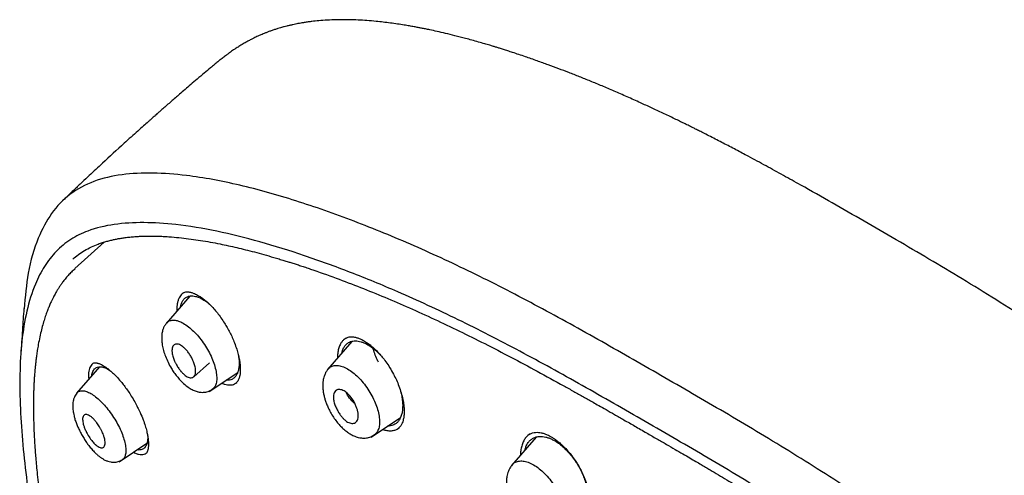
# Model space of a CAD drawing. Header units: millimetres. Extents: x 8 to 1937, y 12 to 2736.
# Tile 30 of 136: x 1398 to 1446, y 736 to 758. Entities that reach past the tile are written whole.
import ezdxf

# ---------------------------------------------------------------- set-up
doc = ezdxf.new("R2010")
doc.units = ezdxf.units.MM

msp = doc.modelspace()

# ---------------------------------------------------------------- linework, layer by layer
at = {"color": 7, "linetype": 'Continuous', "lineweight": 30}
for p, q in [((1402.455, 747.23), (1401.027, 745.939)), ((1401.005, 745.912), (1400.985, 745.893)), ((1400.987, 745.893), (1401.035, 745.93)), ((1406.618, 744.599), (1405.471, 743.268)), ((1414.514, 742.396), (1413.332, 741.025)), ((1402.223, 741.157), (1401.112, 739.868)), ((1406.816, 740.669), (1407.586, 741.352)), ((1407.563, 739.946), (1408.954, 740.88)), ((1408.882, 740.369), (1408.888, 740.375)), ((1415.448, 737.729), (1416.883, 738.693)), ((1416.809, 738.184), (1416.817, 738.192)), ((1403.187, 736.528), (1404.535, 737.433)), ((1423.478, 737.735), (1422.278, 736.343))]:
    msp.add_line(p, q, dxfattribs=at)
for points, knots in [([(1471.828, 722.385), (1471.587, 722.682), (1471.115, 723.262), (1470.402, 724.1), (1469.711, 724.888), (1469.042, 725.629), (1468.399, 726.321), (1467.785, 726.967), (1467.199, 727.569), (1466.64, 728.132), (1466.06, 728.707), (1465.467, 729.285), (1464.866, 729.859), (1464.313, 730.378), (1463.81, 730.844), (1463.356, 731.259), (1462.952, 731.624), (1462.609, 731.931), (1462.324, 732.184), (1462.093, 732.387), (1461.901, 732.556), (1461.748, 732.69), (1461.633, 732.79), (1461.557, 732.857), (1461.505, 732.901), (1461.459, 732.941), (1461.398, 732.994), (1461.267, 733.107), (1461.054, 733.291), (1460.761, 733.541), (1460.428, 733.825), (1460.058, 734.137), (1459.641, 734.485), (1459.174, 734.871), (1458.656, 735.295), (1458.086, 735.756), (1457.47, 736.248), (1456.825, 736.756), (1456.17, 737.266), (1455.521, 737.764), (1454.653, 738.421), (1453.577, 739.22), (1452.301, 740.143), (1451.06, 741.016), (1449.856, 741.842), (1448.689, 742.622), (1447.364, 743.486), (1445.879, 744.427), (1444.233, 745.437), (1442.616, 746.403), (1441.026, 747.335), (1439.459, 748.241), (1437.908, 749.133), (1436.598, 749.876), (1435.525, 750.474), (1434.673, 750.941), (1434.002, 751.303), (1433.512, 751.564), (1433.21, 751.724), (1432.905, 751.884), (1432.597, 752.045), (1432.286, 752.206), (1431.979, 752.363), (1431.696, 752.507), (1431.453, 752.629), (1431.261, 752.725), (1431.117, 752.796), (1431.015, 752.847), (1430.922, 752.893), (1430.81, 752.948), (1430.654, 753.025), (1430.454, 753.123), (1430.21, 753.241), (1429.937, 753.372), (1429.654, 753.506), (1429.374, 753.638), (1429.101, 753.765), (1428.834, 753.888), (1428.437, 754.07), (1427.92, 754.301), (1427.294, 754.574), (1426.701, 754.826), (1426.136, 755.06), (1425.594, 755.278), (1425.079, 755.48), (1424.573, 755.673), (1424.063, 755.863), (1423.522, 756.058), (1422.942, 756.26), (1422.464, 756.42), (1422.11, 756.535), (1421.901, 756.602), (1421.716, 756.66), (1421.553, 756.711), (1421.393, 756.76), (1421.203, 756.817), (1420.963, 756.888), (1420.671, 756.973), (1420.36, 757.06), (1419.977, 757.164), (1419.549, 757.275), (1419.089, 757.387), (1418.68, 757.481), (1418.354, 757.552), (1418.103, 757.604), (1417.914, 757.642), (1417.731, 757.677), (1417.534, 757.713), (1417.309, 757.753), (1417.04, 757.798), (1416.729, 757.846), (1416.386, 757.894), (1416.04, 757.937), (1415.658, 757.978), (1415.253, 758.013), (1414.817, 758.039), (1414.385, 758.055), (1413.958, 758.057), (1413.525, 758.047), (1413.12, 758.024), (1412.798, 757.996), (1412.56, 757.969), (1412.381, 757.945), (1412.201, 757.919), (1412.035, 757.891), (1411.894, 757.866), (1411.764, 757.84), (1411.634, 757.813), (1411.491, 757.781), (1411.353, 757.747), (1411.234, 757.716), (1411.133, 757.689), (1411.028, 757.659), (1410.898, 757.62), (1410.748, 757.572), (1410.591, 757.519), (1410.444, 757.465), (1410.311, 757.414), (1410.194, 757.366), (1410.09, 757.322), (1410.004, 757.284), (1409.923, 757.247), (1409.836, 757.207), (1409.727, 757.154), (1409.595, 757.087), (1409.441, 757.005), (1409.332, 756.943), (1409.274, 756.91)], [0, 0, 0, 0, 0.0126178, 0.0246903, 0.0361619, 0.0470919, 0.0575061, 0.0672458, 0.0765008, 0.0852742, 0.0935702, 0.1036359, 0.1129075, 0.1213935, 0.1291001, 0.1360317, 0.1421912, 0.147581, 0.1516671, 0.1551664, 0.1580797, 0.1604078, 0.1621387, 0.1632955, 0.1638862, 0.1644704, 0.1653927, 0.1666516, 0.1704051, 0.1750368, 0.1799134, 0.1854879, 0.1917592, 0.198727, 0.2065538, 0.2151032, 0.2243744, 0.2342512, 0.2440999, 0.253827, 0.2634353, 0.2830765, 0.3022143, 0.3208518, 0.3389802, 0.3565926, 0.3736834, 0.3991431, 0.4242705, 0.4490596, 0.4735152, 0.4976356, 0.521506, 0.5451857, 0.5581745, 0.5712299, 0.5847084, 0.5893478, 0.5940385, 0.5987806, 0.6035739, 0.6084184, 0.6133139, 0.6179245, 0.6216853, 0.6246907, 0.6269399, 0.628432, 0.6295217, 0.6312801, 0.6337152, 0.6368277, 0.6407025, 0.6451865, 0.6496828, 0.6540898, 0.6584072, 0.6626348, 0.6667724, 0.6773061, 0.6872504, 0.6967626, 0.7058525, 0.7145761, 0.7230397, 0.7309719, 0.7393159, 0.7481288, 0.7576835, 0.7680393, 0.7719282, 0.7754182, 0.7785086, 0.7811991, 0.7836335, 0.786554, 0.7907563, 0.7957828, 0.8012885, 0.8065545, 0.8153052, 0.8232152, 0.8302806, 0.8364875, 0.8401457, 0.8434196, 0.8463834, 0.8497629, 0.8537417, 0.8582054, 0.8639441, 0.8701955, 0.876467, 0.8824306, 0.8906766, 0.8983197, 0.9061069, 0.9142377, 0.921709, 0.9299091, 0.9366796, 0.9396192, 0.9430925, 0.9466169, 0.9496842, 0.9524064, 0.9544834, 0.9569021, 0.9596616, 0.9624983, 0.9647308, 0.9663314, 0.9681738, 0.9705415, 0.9734328, 0.9764433, 0.9791608, 0.9815869, 0.9837267, 0.9856026, 0.9872425, 0.9883417, 0.9898525, 0.9917743, 0.9941064, 0.9968483, 1, 1, 1, 1]), ([(1409.274, 756.91), (1409.202, 756.868), (1409.072, 756.791), (1408.9, 756.681), (1408.769, 756.594), (1408.659, 756.518), (1408.555, 756.445), (1408.427, 756.352), (1408.279, 756.24), (1408.121, 756.117), (1407.968, 755.994), (1407.809, 755.863), (1407.693, 755.766), (1407.63, 755.713)], [0, 0, 0, 0, 0.142822, 0.256448, 0.340964, 0.403034, 0.466944, 0.535103, 0.638749, 0.735149, 0.806005, 0.89401, 1, 1, 1, 1]), ([(1407.632, 755.715), (1407.529, 755.628), (1407.311, 755.444), (1406.989, 755.171), (1406.678, 754.905), (1406.392, 754.66), (1406.143, 754.445), (1405.917, 754.249), (1405.712, 754.071), (1405.508, 753.893), (1405.319, 753.727), (1405.157, 753.585), (1405.036, 753.478), (1404.948, 753.4), (1404.874, 753.335), (1404.796, 753.266), (1404.702, 753.183), (1404.557, 753.054), (1404.35, 752.869), (1404.07, 752.619), (1403.757, 752.337), (1403.182, 751.817), (1402.611, 751.293), (1402.044, 750.767), (1401.716, 750.46), (1401.369, 750.134), (1400.993, 749.778), (1400.678, 749.479), (1400.489, 749.298), (1400.436, 749.247)], [0, 0, 0, 0, 0.041888, 0.089192, 0.131662, 0.16952, 0.206487, 0.234376, 0.262511, 0.290893, 0.318435, 0.340871, 0.357765, 0.368617, 0.377337, 0.388152, 0.401107, 0.416203, 0.448404, 0.487402, 0.532535, 0.579001, 0.727494, 0.772411, 0.817717, 0.866208, 0.919444, 0.97743, 1, 1, 1, 1]), ([(1483.031, 647.847), (1483.135, 648.534), (1483.342, 649.9), (1483.351, 652.18), (1483.21, 654.554), (1482.931, 657.013), (1482.512, 659.791), (1481.927, 662.903), (1481.168, 666.348), (1480.226, 670.256), (1479.104, 674.621), (1477.883, 679.421), (1476.596, 684.273), (1475.157, 689.238), (1473.763, 693.496), (1472.484, 696.998), (1471.409, 699.695), (1470.184, 702.468), (1468.769, 705.326), (1467.214, 708.098), (1465.528, 710.75), (1463.747, 713.24), (1461.784, 715.663), (1459.709, 717.97), (1457.579, 720.154), (1455.066, 722.56), (1452.168, 725.139), (1448.896, 727.837), (1445.633, 730.361), (1442.387, 732.727), (1439.168, 734.925), (1435.986, 736.955), (1432.851, 738.834), (1429.753, 740.623), (1426.666, 742.4), (1423.588, 744.105), (1420.536, 745.681), (1417.534, 747.078), (1414.606, 748.276), (1411.764, 749.276), (1409.024, 750.044), (1406.71, 750.476), (1404.81, 750.619), (1403.288, 750.545), (1401.914, 750.227), (1400.752, 749.609), (1399.853, 748.665), (1399.171, 747.379), (1398.72, 745.821), (1398.605, 744.568), (1398.55, 743.972)], [0, 0, 0, 0, 0.019898, 0.0396, 0.059164, 0.078621, 0.098012, 0.12334, 0.14858, 0.173729, 0.207869, 0.241962, 0.27621, 0.310623, 0.345208, 0.362607, 0.380133, 0.397809, 0.41567, 0.433753, 0.448994, 0.464409, 0.479834, 0.495068, 0.510119, 0.525027, 0.547187, 0.569186, 0.591085, 0.612946, 0.634793, 0.656563, 0.678191, 0.699624, 0.721056, 0.742684, 0.764455, 0.786298, 0.808164, 0.830061, 0.852059, 0.874219, 0.889128, 0.904179, 0.91941, 0.93484, 0.950247, 0.965498, 0.983576, 1, 1, 1, 1]), ([(1480.822, 647.808), (1480.907, 648.357), (1481.077, 649.453), (1481.126, 651.26), (1481.064, 653.148), (1480.896, 655.111), (1480.646, 657.13), (1480.266, 659.588), (1479.714, 662.512), (1478.962, 665.914), (1478.085, 669.526), (1477.101, 673.335), (1476.067, 677.314), (1475.005, 681.314), (1473.864, 685.367), (1472.598, 689.496), (1471.401, 693.015), (1470.335, 695.886), (1469.465, 698.073), (1468.507, 700.298), (1467.445, 702.562), (1466.258, 704.864), (1465.038, 707.002), (1463.81, 708.955), (1462.612, 710.71), (1461.316, 712.444), (1459.78, 714.327), (1457.994, 716.325), (1455.974, 718.411), (1453.773, 720.537), (1451.4, 722.685), (1448.865, 724.841), (1446.321, 726.887), (1443.777, 728.832), (1441.028, 730.835), (1438.085, 732.855), (1434.96, 734.857), (1431.864, 736.72), (1428.791, 738.497), (1425.727, 740.258), (1422.685, 741.937), (1419.683, 743.478), (1416.935, 744.746), (1414.444, 745.769), (1412.2, 746.587), (1410.022, 747.266), (1407.922, 747.784), (1406.033, 748.098), (1404.365, 748.207), (1402.918, 748.122), (1401.732, 747.838), (1400.801, 747.381), (1400.097, 746.799), (1399.527, 746.066), (1399.035, 745.105), (1398.658, 743.89), (1398.421, 742.41), (1398.33, 740.811), (1398.357, 739.123), (1398.482, 737.367), (1398.749, 734.957), (1399.233, 731.849), (1399.997, 728.009), (1400.894, 724.098), (1401.874, 720.145), (1402.887, 716.178), (1403.865, 712.418), (1404.853, 708.832), (1405.865, 705.414), (1406.986, 701.937), (1408.083, 698.831), (1409.12, 696.12), (1410.057, 693.822), (1411.081, 691.487), (1412.194, 689.115), (1413.038, 687.502), (1413.46, 686.695)], [0, 0, 0, 0, 0.011709, 0.0234, 0.035079, 0.046745, 0.058401, 0.070053, 0.08835, 0.106637, 0.124908, 0.145647, 0.166375, 0.187119, 0.207887, 0.228673, 0.249479, 0.259892, 0.270315, 0.28075, 0.291198, 0.301658, 0.31213, 0.319994, 0.327864, 0.335737, 0.343609, 0.354092, 0.364563, 0.37502, 0.38755, 0.400066, 0.41258, 0.425091, 0.437599, 0.45323, 0.468841, 0.484431, 0.499999, 0.515569, 0.531166, 0.546782, 0.562408, 0.574915, 0.587424, 0.599934, 0.612454, 0.624987, 0.635443, 0.645912, 0.656393, 0.664263, 0.672136, 0.680006, 0.687871, 0.698343, 0.708803, 0.71925, 0.729685, 0.740108, 0.750521, 0.771326, 0.792113, 0.81288, 0.833624, 0.854353, 0.875091, 0.892532, 0.909986, 0.927451, 0.944927, 0.955919, 0.966921, 0.977933, 0.988958, 1, 1, 1, 1]), ([(1400.932, 746.405), (1401.017, 746.477), (1401.186, 746.619), (1401.489, 746.82), (1401.82, 746.994), (1402.116, 747.118), (1402.37, 747.206), (1402.574, 747.267), (1402.769, 747.318), (1402.957, 747.36), (1403.139, 747.396), (1403.329, 747.427), (1403.535, 747.456), (1403.764, 747.481), (1403.999, 747.5), (1404.221, 747.512), (1404.414, 747.519), (1404.589, 747.522), (1404.764, 747.522), (1404.965, 747.519), (1405.199, 747.512), (1405.459, 747.499), (1405.799, 747.475), (1406.205, 747.437), (1406.676, 747.38), (1407.144, 747.311), (1407.616, 747.231), (1408.069, 747.144), (1408.5, 747.053), (1408.91, 746.961), (1409.331, 746.859), (1409.77, 746.746), (1410.232, 746.621), (1410.635, 746.506), (1410.961, 746.409), (1411.193, 746.339), (1411.4, 746.275), (1411.598, 746.212), (1411.802, 746.147), (1412.021, 746.076), (1412.257, 745.998), (1412.829, 745.805), (1413.719, 745.49), (1414.925, 745.029), (1416.115, 744.545), (1417.312, 744.031), (1418.522, 743.483), (1419.744, 742.902), (1420.988, 742.285), (1422.254, 741.631), (1423.539, 740.943), (1424.481, 740.424), (1425.074, 740.094), (1425.313, 739.96), (1425.551, 739.827), (1425.786, 739.695), (1426.021, 739.562), (1426.269, 739.422), (1426.558, 739.258), (1426.905, 739.061), (1427.315, 738.827), (1427.78, 738.56), (1428.301, 738.261), (1428.667, 738.05), (1428.859, 737.939)], [0, 0, 0, 0, 0.0200595, 0.0400099, 0.0595128, 0.0781149, 0.0893262, 0.0999531, 0.1098059, 0.1188885, 0.1277375, 0.1363503, 0.1460052, 0.1567029, 0.1679016, 0.1777994, 0.186253, 0.1932616, 0.200372, 0.2087884, 0.2185559, 0.2295873, 0.2406923, 0.2597701, 0.2778945, 0.2956697, 0.3134553, 0.331246, 0.3460783, 0.3609126, 0.3758322, 0.3914188, 0.4077706, 0.4246564, 0.4336915, 0.4417013, 0.4486893, 0.4551299, 0.4620715, 0.4695518, 0.4775598, 0.4860892, 0.5277001, 0.5669714, 0.6054454, 0.643921, 0.682398, 0.7208776, 0.7593597, 0.7988715, 0.8383893, 0.8778931, 0.8852631, 0.8925623, 0.8997904, 0.9069473, 0.914033, 0.9212105, 0.9295593, 0.9403252, 0.9527506, 0.9668373, 0.9825869, 1, 1, 1, 1]), ([(1400.985, 745.893), (1400.928, 745.84), (1400.813, 745.732), (1400.657, 745.562), (1400.519, 745.396), (1400.404, 745.242), (1400.308, 745.105), (1400.226, 744.979), (1400.159, 744.87), (1400.104, 744.776), (1400.056, 744.69), (1400.005, 744.596), (1399.946, 744.481), (1399.88, 744.345), (1399.807, 744.184), (1399.729, 743.997), (1399.647, 743.782), (1399.563, 743.538), (1399.478, 743.262), (1399.395, 742.953), (1399.314, 742.609), (1399.268, 742.364), (1399.244, 742.236)], [0, 0, 0, 0, 0.061113, 0.12285, 0.178151, 0.227041, 0.269577, 0.305792, 0.34039, 0.366262, 0.387671, 0.415661, 0.447311, 0.48487, 0.52834, 0.577733, 0.633063, 0.694355, 0.761644, 0.834975, 0.914404, 1, 1, 1, 1]), ([(1406.337, 744.765), (1406.308, 744.747), (1406.245, 744.709), (1406.167, 744.622), (1406.098, 744.512), (1406.045, 744.381), (1406.008, 744.232), (1405.989, 744.064), (1405.984, 743.942), (1405.99, 743.873), (1405.99, 743.87)], [0, 0, 0, 0, 0.1240819, 0.2687304, 0.4133898, 0.5580848, 0.7028417, 0.847733, 0.9925811, 1, 1, 1, 1]), ([(1406.173, 744.082), (1406.181, 744.124), (1406.202, 744.227), (1406.263, 744.358), (1406.349, 744.474), (1406.45, 744.548), (1406.555, 744.591), (1406.66, 744.61), (1406.775, 744.609), (1406.912, 744.585), (1407.072, 744.533), (1407.255, 744.441), (1407.428, 744.329), (1407.539, 744.235), (1407.587, 744.195)], [0, 0, 0, 0, 0.068855, 0.165701, 0.260566, 0.355103, 0.42651, 0.49759, 0.569045, 0.641582, 0.737375, 0.832206, 0.927947, 1, 1, 1, 1]), ([(1406.335, 744.766), (1406.363, 744.779), (1406.415, 744.802), (1406.498, 744.809), (1406.573, 744.803), (1406.632, 744.793), (1406.68, 744.781), (1406.728, 744.767), (1406.786, 744.748), (1406.859, 744.718), (1406.947, 744.676), (1407.057, 744.616), (1407.198, 744.526), (1407.371, 744.395), (1407.575, 744.214), (1407.778, 744.002), (1407.968, 743.773), (1408.142, 743.542), (1408.301, 743.302), (1408.445, 743.062), (1408.572, 742.827), (1408.694, 742.577), (1408.764, 742.405), (1408.8, 742.318)], [0, 0, 0, 0, 0.065376, 0.119651, 0.16248, 0.193593, 0.213256, 0.230022, 0.256435, 0.284383, 0.314222, 0.351576, 0.398448, 0.454883, 0.520954, 0.596815, 0.652881, 0.713384, 0.77835, 0.830012, 0.884171, 0.940823, 1, 1, 1, 1]), ([(1398.543, 743.992), (1398.519, 743.644), (1398.469, 742.9), (1398.418, 742.157), (1398.391, 741.762)], [0, 0, 0, 0, 0.468874, 1, 1, 1, 1]), ([(1405.488, 743.283), (1405.456, 743.242), (1405.397, 743.166), (1405.336, 743.04), (1405.298, 742.926), (1405.274, 742.821), (1405.261, 742.731), (1405.254, 742.654), (1405.252, 742.582), (1405.252, 742.5), (1405.257, 742.409), (1405.267, 742.309), (1405.291, 742.155), (1405.34, 741.941), (1405.433, 741.662), (1405.561, 741.371), (1405.704, 741.108), (1405.851, 740.881), (1405.993, 740.689), (1406.167, 740.486), (1406.366, 740.294), (1406.581, 740.132), (1406.779, 740.02), (1406.93, 739.962), (1407.042, 739.933), (1407.129, 739.917), (1407.231, 739.91), (1407.345, 739.916), (1407.463, 739.938), (1407.59, 739.98), (1407.669, 740.027), (1407.71, 740.052)], [0, 0, 0, 0, 0.038207, 0.070544, 0.0971, 0.117966, 0.140897, 0.155003, 0.171031, 0.189077, 0.209117, 0.230665, 0.252683, 0.305748, 0.361382, 0.419467, 0.480214, 0.522442, 0.566214, 0.611044, 0.673625, 0.729947, 0.7801, 0.825322, 0.839538, 0.858003, 0.88325, 0.906734, 0.934116, 0.965288, 1, 1, 1, 1]), ([(1405.491, 743.272), (1405.51, 743.297), (1405.566, 743.371), (1405.704, 743.425), (1405.895, 743.436), (1406.119, 743.375), (1406.362, 743.249), (1406.615, 743.067), (1406.868, 742.834), (1407.111, 742.557), (1407.336, 742.249), (1407.536, 741.92), (1407.702, 741.582), (1407.83, 741.246), (1407.877, 741.039), (1407.9, 740.935)], [0, 0, 0, 0, 0.042412, 0.122524, 0.202121, 0.281335, 0.361199, 0.441303, 0.520992, 0.600178, 0.679717, 0.759555, 0.83952, 0.919652, 1, 1, 1, 1]), ([(1414.228, 742.552), (1414.261, 742.569), (1414.323, 742.598), (1414.433, 742.617), (1414.544, 742.617), (1414.639, 742.604), (1414.722, 742.586), (1414.823, 742.555), (1414.956, 742.502), (1415.128, 742.409), (1415.277, 742.309), (1415.396, 742.22), (1415.484, 742.147), (1415.582, 742.062), (1415.697, 741.954), (1415.836, 741.81), (1415.997, 741.626), (1416.175, 741.397), (1416.363, 741.117), (1416.534, 740.819), (1416.684, 740.513), (1416.81, 740.211), (1416.921, 739.887), (1416.971, 739.672), (1416.996, 739.561)], [0, 0, 0, 0, 0.061715, 0.112799, 0.154287, 0.188621, 0.215803, 0.238477, 0.286131, 0.33648, 0.385827, 0.409949, 0.433686, 0.458293, 0.489449, 0.527844, 0.573465, 0.626296, 0.68634, 0.753713, 0.809122, 0.868678, 0.932324, 1, 1, 1, 1]), ([(1399.244, 742.236), (1399.228, 742.144), (1399.197, 741.968), (1399.16, 741.713), (1399.13, 741.482), (1399.107, 741.277), (1399.089, 741.098), (1399.075, 740.947), (1399.065, 740.823), (1399.058, 740.724), (1399.052, 740.644), (1399.047, 740.572), (1399.043, 740.497), (1399.038, 740.411), (1399.032, 740.315), (1399.026, 740.183), (1399.019, 740.011), (1399.012, 739.792), (1399.005, 739.418), (1399.006, 738.904), (1399.02, 738.364), (1399.038, 737.948), (1399.053, 737.65), (1399.071, 737.354), (1399.093, 737.045), (1399.12, 736.706), (1399.153, 736.325), (1399.196, 735.883), (1399.251, 735.378), (1399.319, 734.805), (1399.401, 734.177), (1399.496, 733.494), (1399.568, 733.019), (1399.605, 732.773)], [0, 0, 0, 0, 0.034108, 0.064885, 0.09234, 0.116478, 0.137303, 0.154818, 0.169024, 0.179922, 0.188923, 0.196213, 0.204701, 0.214385, 0.225267, 0.237346, 0.258746, 0.283102, 0.310162, 0.381987, 0.450304, 0.482165, 0.5132, 0.54341, 0.5741, 0.608746, 0.647533, 0.690456, 0.742444, 0.799417, 0.861356, 0.928231, 1, 1, 1, 1]), ([(1405.758, 741.866), (1405.757, 741.882), (1405.754, 741.914), (1405.754, 741.959), (1405.758, 742.029), (1405.776, 742.115), (1405.82, 742.197), (1405.885, 742.248), (1405.967, 742.267), (1406.092, 742.252), (1406.233, 742.181), (1406.374, 742.06), (1406.481, 741.946), (1406.59, 741.803), (1406.675, 741.666), (1406.735, 741.552), (1406.773, 741.472), (1406.822, 741.358), (1406.867, 741.228), (1406.894, 741.103), (1406.904, 741.025), (1406.907, 740.971), (1406.907, 740.926), (1406.903, 740.855), (1406.886, 740.769), (1406.841, 740.687), (1406.776, 740.636), (1406.694, 740.617), (1406.569, 740.633), (1406.431, 740.703), (1406.292, 740.823), (1406.187, 740.936), (1406.076, 741.08), (1405.982, 741.23), (1405.91, 741.369), (1405.847, 741.51), (1405.797, 741.653), (1405.768, 741.78), (1405.761, 741.842), (1405.758, 741.866)], [0, 0, 0, 0, 0.011175, 0.022206, 0.03315, 0.065776, 0.097697, 0.129252, 0.160204, 0.190798, 0.250433, 0.27765, 0.307363, 0.339902, 0.375051, 0.392127, 0.407913, 0.422538, 0.459125, 0.484779, 0.49972, 0.510886, 0.521963, 0.533007, 0.565751, 0.597892, 0.629294, 0.660371, 0.690823, 0.750258, 0.77673, 0.806275, 0.839024, 0.874994, 0.899609, 0.921803, 0.958012, 0.984194, 1, 1, 1, 1]), ([(1408.8, 742.318), (1408.836, 742.218), (1408.906, 742.029), (1408.979, 741.77), (1409.028, 741.549), (1409.06, 741.351), (1409.077, 741.182), (1409.082, 741.044), (1409.08, 740.943), (1409.075, 740.861), (1409.067, 740.79), (1409.055, 740.72), (1409.038, 740.646), (1409.014, 740.57), (1408.981, 740.495), (1408.94, 740.427), (1408.904, 740.391), (1408.885, 740.371)], [0, 0, 0, 0, 0.108739, 0.205663, 0.290918, 0.364663, 0.445346, 0.506172, 0.551348, 0.593001, 0.631985, 0.66913, 0.714852, 0.785706, 0.846558, 0.918037, 1, 1, 1, 1]), ([(1414.229, 742.552), (1414.196, 742.531), (1414.126, 742.487), (1414.035, 742.393), (1413.948, 742.263), (1413.875, 742.091), (1413.828, 741.87), (1413.807, 741.699), (1413.811, 741.595), (1413.812, 741.582)], [0, 0, 0, 0, 0.126112, 0.266575, 0.407246, 0.594983, 0.782821, 0.970803, 1, 1, 1, 1]), ([(1414.016, 741.818), (1414.028, 741.865), (1414.055, 741.975), (1414.126, 742.117), (1414.224, 742.245), (1414.335, 742.331), (1414.45, 742.384), (1414.564, 742.412), (1414.688, 742.42), (1414.82, 742.407), (1414.959, 742.376), (1415.102, 742.325), (1415.249, 742.254), (1415.397, 742.164), (1415.546, 742.057), (1415.695, 741.934), (1415.841, 741.792), (1415.946, 741.684), (1415.999, 741.618), (1416.005, 741.61)], [0, 0, 0, 0, 0.0583143, 0.1374665, 0.2147281, 0.2914117, 0.3496564, 0.4075647, 0.4657099, 0.5246687, 0.5835876, 0.6416885, 0.6995986, 0.7579711, 0.8157911, 0.8735161, 0.9318165, 0.9913522, 1, 1, 1, 1]), ([(1408.993, 741.698), (1409.002, 741.631), (1409.024, 741.485), (1409.029, 741.279), (1409.012, 741.079), (1408.97, 740.904), (1408.905, 740.755), (1408.818, 740.638), (1408.719, 740.563), (1408.614, 740.519), (1408.511, 740.5), (1408.435, 740.504), (1408.397, 740.506)], [0, 0, 0, 0, 0.0907995, 0.2006288, 0.3104328, 0.4220525, 0.5334537, 0.6431932, 0.7533202, 0.8357621, 0.9179048, 1, 1, 1, 1]), ([(1415.805, 741.383), (1415.795, 741.4), (1415.738, 741.513), (1415.654, 741.725), (1415.575, 741.934), (1415.546, 742.043), (1415.542, 742.058)], [0, 0, 0, 0, 0.0798089, 0.5071836, 0.9338572, 1, 1, 1, 1]), ([(1401.932, 741.331), (1401.915, 741.322), (1401.868, 741.297), (1401.809, 741.228), (1401.754, 741.13), (1401.716, 741.008), (1401.694, 740.868), (1401.687, 740.716), (1401.695, 740.603), (1401.699, 740.549)], [0, 0, 0, 0, 0.0898, 0.243958, 0.398289, 0.552418, 0.706432, 0.860324, 1, 1, 1, 1]), ([(1401.849, 740.724), (1401.855, 740.759), (1401.867, 740.836), (1401.901, 740.934), (1401.948, 741.019), (1402.007, 741.084), (1402.086, 741.135), (1402.189, 741.164), (1402.32, 741.16), (1402.468, 741.121), (1402.606, 741.062), (1402.698, 741.003), (1402.733, 740.981)], [0, 0, 0, 0, 0.080689, 0.172789, 0.263182, 0.352756, 0.442405, 0.562048, 0.681922, 0.804135, 0.925083, 1, 1, 1, 1]), ([(1401.929, 741.333), (1401.944, 741.34), (1401.969, 741.351), (1402.012, 741.353), (1402.052, 741.35), (1402.086, 741.344), (1402.116, 741.338), (1402.153, 741.329), (1402.204, 741.312), (1402.279, 741.282), (1402.367, 741.238), (1402.472, 741.177), (1402.593, 741.095), (1402.738, 740.98), (1402.908, 740.826), (1403.101, 740.628), (1403.288, 740.412), (1403.462, 740.189), (1403.619, 739.972), (1403.721, 739.813), (1403.773, 739.732)], [0, 0, 0, 0, 0.070823, 0.129139, 0.174792, 0.207518, 0.227728, 0.245314, 0.282915, 0.323784, 0.373651, 0.420983, 0.476888, 0.541551, 0.615152, 0.697823, 0.789586, 0.855795, 0.925948, 1, 1, 1, 1]), ([(1413.36, 741.039), (1413.384, 741.069), (1413.449, 741.15), (1413.601, 741.215), (1413.805, 741.235), (1414.041, 741.182), (1414.295, 741.063), (1414.558, 740.886), (1414.819, 740.658), (1415.067, 740.383), (1415.294, 740.075), (1415.493, 739.745), (1415.656, 739.406), (1415.777, 739.068), (1415.818, 738.858), (1415.838, 738.753)], [0, 0, 0, 0, 0.0469408, 0.1266027, 0.2057986, 0.2847491, 0.3643893, 0.4442319, 0.5235869, 0.6024168, 0.6816135, 0.7610931, 0.840647, 0.9202699, 1, 1, 1, 1]), ([(1407.9, 740.935), (1407.914, 740.837), (1407.943, 740.641), (1407.927, 740.435), (1407.891, 740.294), (1407.837, 740.175), (1407.776, 740.086), (1407.71, 740.057), (1407.698, 740.052)], [0, 0, 0, 0, 0.236545, 0.472141, 0.589698, 0.707864, 0.945931, 1, 1, 1, 1]), ([(1413.359, 741.051), (1413.328, 741.012), (1413.27, 740.939), (1413.2, 740.804), (1413.151, 740.67), (1413.124, 740.55), (1413.11, 740.464), (1413.1, 740.37), (1413.094, 740.24), (1413.102, 740.068), (1413.127, 739.884), (1413.165, 739.704), (1413.215, 739.527), (1413.28, 739.344), (1413.366, 739.144), (1413.478, 738.926), (1413.615, 738.7), (1413.768, 738.487), (1413.923, 738.305), (1414.086, 738.143), (1414.251, 738.005), (1414.401, 737.904), (1414.519, 737.837), (1414.615, 737.791), (1414.717, 737.75), (1414.837, 737.713), (1414.991, 737.684), (1415.18, 737.682), (1415.352, 737.717), (1415.495, 737.774), (1415.564, 737.817), (1415.6, 737.839)], [0, 0, 0, 0, 0.036436, 0.067623, 0.104692, 0.130362, 0.145497, 0.159716, 0.191025, 0.229204, 0.266943, 0.302514, 0.336099, 0.371496, 0.411138, 0.455148, 0.503668, 0.553007, 0.597279, 0.636311, 0.684944, 0.725957, 0.747471, 0.769855, 0.793131, 0.818694, 0.851703, 0.892952, 0.942543, 0.97036, 1, 1, 1, 1]), ([(1408.183, 740.362), (1408.231, 740.341), (1408.375, 740.278), (1408.585, 740.267), (1408.784, 740.292), (1408.872, 740.366), (1408.904, 740.393)], [0, 0, 0, 0, 0.165076, 0.493557, 0.817722, 1, 1, 1, 1]), ([(1401.125, 739.879), (1401.1, 739.847), (1401.053, 739.787), (1400.994, 739.672), (1400.952, 739.55), (1400.929, 739.427), (1400.921, 739.329), (1400.919, 739.233), (1400.923, 739.13), (1400.935, 739.016), (1400.954, 738.898), (1400.984, 738.76), (1401.032, 738.588), (1401.097, 738.401), (1401.178, 738.206), (1401.271, 738.01), (1401.38, 737.808), (1401.498, 737.613), (1401.616, 737.438), (1401.746, 737.265), (1401.883, 737.102), (1402.023, 736.958), (1402.144, 736.849), (1402.255, 736.761), (1402.369, 736.683), (1402.495, 736.612), (1402.627, 736.556), (1402.778, 736.517), (1402.949, 736.504), (1403.147, 736.531), (1403.269, 736.598), (1403.334, 736.634)], [0, 0, 0, 0, 0.030015, 0.056948, 0.091595, 0.119494, 0.140932, 0.158396, 0.186302, 0.210411, 0.234488, 0.2648, 0.301417, 0.34433, 0.380612, 0.420412, 0.463481, 0.505081, 0.543664, 0.579278, 0.626996, 0.667928, 0.70212, 0.731553, 0.760429, 0.792805, 0.828907, 0.861177, 0.900518, 0.947048, 1, 1, 1, 1]), ([(1401.128, 739.869), (1401.142, 739.889), (1401.187, 739.952), (1401.308, 739.993), (1401.482, 739.993), (1401.689, 739.922), (1401.917, 739.788), (1402.158, 739.599), (1402.403, 739.363), (1402.641, 739.084), (1402.865, 738.775), (1403.068, 738.447), (1403.24, 738.111), (1403.378, 737.778), (1403.432, 737.574), (1403.459, 737.472)], [0, 0, 0, 0, 0.036503, 0.117052, 0.197102, 0.276603, 0.356685, 0.437103, 0.517262, 0.596971, 0.677019, 0.757415, 0.838005, 0.91885, 1, 1, 1, 1]), ([(1403.773, 739.732), (1403.829, 739.639), (1403.939, 739.459), (1404.081, 739.188), (1404.221, 738.896), (1404.347, 738.591), (1404.453, 738.286), (1404.525, 738.026), (1404.57, 737.813), (1404.595, 737.644), (1404.607, 737.514), (1404.61, 737.417), (1404.609, 737.34), (1404.605, 737.275), (1404.6, 737.226), (1404.595, 737.19), (1404.591, 737.166), (1404.586, 737.138), (1404.579, 737.107), (1404.568, 737.067), (1404.551, 737.021), (1404.528, 736.974), (1404.507, 736.951), (1404.495, 736.939)], [0, 0, 0, 0, 0.077786, 0.150769, 0.219165, 0.3134, 0.397939, 0.472986, 0.538272, 0.593531, 0.638965, 0.674699, 0.704353, 0.732825, 0.760155, 0.773395, 0.786353, 0.799106, 0.818305, 0.848172, 0.888528, 0.939195, 1, 1, 1, 1]), ([(1413.617, 739.624), (1413.616, 739.651), (1413.615, 739.703), (1413.625, 739.797), (1413.652, 739.896), (1413.709, 739.983), (1413.808, 740.053), (1413.968, 740.062), (1414.135, 739.989), (1414.246, 739.908), (1414.327, 739.839), (1414.461, 739.7), (1414.595, 739.503), (1414.696, 739.293), (1414.76, 739.132), (1414.804, 738.975), (1414.822, 738.847), (1414.822, 738.749), (1414.813, 738.654), (1414.785, 738.555), (1414.729, 738.468), (1414.652, 738.414), (1414.561, 738.395), (1414.431, 738.407), (1414.309, 738.46), (1414.209, 738.532), (1414.16, 738.574), (1414.095, 738.637), (1414.013, 738.73), (1413.915, 738.861), (1413.815, 739.022), (1413.722, 739.209), (1413.643, 739.419), (1413.626, 739.554), (1413.617, 739.624)], [0, 0, 0, 0, 0.018151, 0.035853, 0.070435, 0.103563, 0.135483, 0.195279, 0.250377, 0.266586, 0.282689, 0.314095, 0.374918, 0.406073, 0.437331, 0.46836, 0.499611, 0.517762, 0.535608, 0.570271, 0.603609, 0.635412, 0.666137, 0.695486, 0.750359, 0.761918, 0.775052, 0.789829, 0.815358, 0.844604, 0.877777, 0.914674, 0.955259, 1, 1, 1, 1]), ([(1414.668, 739.347), (1414.598, 739.416), (1414.446, 739.568), (1414.292, 739.779), (1414.249, 739.888), (1414.24, 739.911)], [0, 0, 0, 0, 0.4035166, 0.8777328, 1, 1, 1, 1]), ([(1416.843, 740.099), (1416.868, 740.016), (1416.918, 739.845), (1416.964, 739.595), (1416.988, 739.352), (1416.987, 739.125), (1416.96, 738.917), (1416.908, 738.733), (1416.832, 738.574), (1416.734, 738.446), (1416.624, 738.36), (1416.51, 738.306), (1416.396, 738.279), (1416.312, 738.27), (1416.265, 738.275), (1416.261, 738.275)], [0, 0, 0, 0, 0.083318, 0.171873, 0.260531, 0.349186, 0.437695, 0.527518, 0.617481, 0.705931, 0.794479, 0.861081, 0.927336, 0.993958, 1, 1, 1, 1]), ([(1416.996, 739.561), (1417.012, 739.477), (1417.04, 739.32), (1417.057, 739.115), (1417.06, 738.949), (1417.053, 738.819), (1417.042, 738.72), (1417.026, 738.628), (1417.004, 738.532), (1416.975, 738.445), (1416.944, 738.371), (1416.911, 738.308), (1416.865, 738.239), (1416.826, 738.201), (1416.805, 738.18)], [0, 0, 0, 0, 0.127829, 0.238936, 0.333817, 0.412789, 0.476068, 0.525941, 0.604201, 0.691569, 0.74264, 0.810967, 0.897022, 1, 1, 1, 1]), ([(1401.412, 738.476), (1401.407, 738.516), (1401.399, 738.597), (1401.409, 738.694), (1401.438, 738.77), (1401.488, 738.819), (1401.557, 738.837), (1401.644, 738.823), (1401.745, 738.776), (1401.828, 738.717), (1401.886, 738.665), (1401.922, 738.63), (1401.965, 738.586), (1402.035, 738.506), (1402.138, 738.372), (1402.242, 738.207), (1402.322, 738.056), (1402.376, 737.941), (1402.425, 737.818), (1402.466, 737.691), (1402.493, 737.562), (1402.501, 737.447), (1402.49, 737.348), (1402.46, 737.272), (1402.41, 737.223), (1402.34, 737.206), (1402.253, 737.221), (1402.154, 737.268), (1402.078, 737.323), (1402.033, 737.363), (1402.017, 737.378), (1401.977, 737.416), (1401.9, 737.498), (1401.777, 737.654), (1401.67, 737.82), (1401.595, 737.96), (1401.552, 738.047), (1401.515, 738.132), (1401.474, 738.235), (1401.435, 738.354), (1401.419, 738.437), (1401.412, 738.476)], [0, 0, 0, 0, 0.029558, 0.059611, 0.090014, 0.121072, 0.152464, 0.184618, 0.217332, 0.250545, 0.258977, 0.26951, 0.282085, 0.296593, 0.331814, 0.375091, 0.399176, 0.421878, 0.443408, 0.472893, 0.499691, 0.529685, 0.560133, 0.590827, 0.621828, 0.653317, 0.685145, 0.717584, 0.750379, 0.753817, 0.758532, 0.764501, 0.789834, 0.826746, 0.874999, 0.893069, 0.910495, 0.927252, 0.943144, 0.972873, 1, 1, 1, 1]), ([(1415.838, 738.753), (1415.85, 738.654), (1415.872, 738.455), (1415.843, 738.201), (1415.762, 737.999), (1415.673, 737.878), (1415.6, 737.845), (1415.586, 737.838)], [0, 0, 0, 0, 0.234668, 0.468497, 0.702476, 0.939228, 1, 1, 1, 1]), ([(1404.569, 737.807), (1404.57, 737.802), (1404.577, 737.727), (1404.568, 737.602), (1404.544, 737.451), (1404.504, 737.336), (1404.456, 737.25), (1404.396, 737.184), (1404.324, 737.137), (1404.242, 737.109), (1404.155, 737.101), (1404.092, 737.112), (1404.063, 737.116)], [0, 0, 0, 0, 0.009309, 0.147538, 0.288035, 0.393596, 0.497604, 0.601154, 0.705367, 0.809021, 0.912418, 1, 1, 1, 1]), ([(1416.013, 738.109), (1416.014, 738.108), (1416.084, 738.079), (1416.215, 738.053), (1416.402, 738.036), (1416.573, 738.062), (1416.717, 738.113), (1416.792, 738.174), (1416.824, 738.201)], [0, 0, 0, 0, 0.004151, 0.2129, 0.420985, 0.631874, 0.840812, 1, 1, 1, 1]), ([(1423.189, 737.887), (1423.154, 737.864), (1423.067, 737.809), (1422.953, 737.683), (1422.85, 737.51), (1422.776, 737.304), (1422.731, 737.087), (1422.725, 736.93), (1422.723, 736.859)], [0, 0, 0, 0, 0.1224727, 0.3035202, 0.4854177, 0.6679463, 0.8506701, 1, 1, 1, 1]), ([(1423.18, 737.883), (1423.222, 737.904), (1423.301, 737.943), (1423.447, 737.968), (1423.593, 737.966), (1423.706, 737.949), (1423.794, 737.929), (1423.869, 737.907), (1423.947, 737.879), (1424.034, 737.843), (1424.133, 737.795), (1424.251, 737.729), (1424.389, 737.641), (1424.549, 737.522), (1424.731, 737.366), (1424.931, 737.169), (1425.124, 736.95), (1425.303, 736.716), (1425.465, 736.475), (1425.621, 736.207), (1425.766, 735.913), (1425.895, 735.598), (1426.002, 735.266), (1426.083, 734.923), (1426.104, 734.704), (1426.115, 734.592)], [0, 0, 0, 0, 0.061527, 0.115478, 0.160851, 0.195913, 0.217487, 0.238336, 0.259103, 0.279857, 0.305473, 0.332832, 0.3657, 0.404121, 0.448124, 0.497703, 0.552796, 0.597689, 0.645587, 0.696601, 0.750946, 0.808606, 0.869463, 0.933324, 1, 1, 1, 1]), ([(1428.859, 737.939), (1429.027, 737.842), (1429.349, 737.657), (1429.812, 737.389), (1430.233, 737.145), (1430.614, 736.924), (1430.951, 736.727), (1431.245, 736.555), (1431.501, 736.405), (1431.733, 736.268), (1432.15, 736.023), (1432.77, 735.655), (1433.813, 735.029), (1435.086, 734.251), (1436.531, 733.339), (1437.927, 732.429), (1439.274, 731.525), (1440.626, 730.592), (1441.913, 729.677), (1443.134, 728.787), (1444.288, 727.926), (1445.443, 727.044), (1446.602, 726.139), (1447.779, 725.199), (1448.714, 724.433), (1449.392, 723.868), (1449.792, 723.531), (1450.18, 723.202), (1450.574, 722.865), (1450.987, 722.507), (1451.417, 722.131), (1451.987, 721.627), (1452.685, 721), (1453.497, 720.255), (1454.317, 719.483), (1455.15, 718.683), (1456, 717.843), (1456.841, 716.987), (1457.672, 716.115), (1458.49, 715.227), (1459.294, 714.322), (1460.075, 713.409), (1460.828, 712.487), (1461.551, 711.563), (1462.25, 710.629), (1462.802, 709.858), (1463.223, 709.25), (1463.526, 708.803), (1463.829, 708.345), (1464.101, 707.926), (1464.331, 707.565), (1464.512, 707.275), (1464.671, 707.018), (1464.825, 706.766), (1464.991, 706.491), (1465.18, 706.173), (1465.388, 705.82), (1465.603, 705.447), (1465.815, 705.073), (1466.017, 704.709), (1466.263, 704.261), (1466.548, 703.729), (1466.87, 703.112), (1467.262, 702.34), (1467.716, 701.412), (1468.22, 700.332), (1468.755, 699.139), (1469.309, 697.837), (1469.877, 696.429), (1470.411, 695.036), (1470.991, 693.447), (1471.609, 691.668), (1472.256, 689.704), (1472.864, 687.76), (1473.439, 685.835), (1473.985, 683.927), (1474.506, 682.032), (1474.996, 680.2), (1475.458, 678.429), (1475.9, 676.714), (1476.339, 675.003), (1476.779, 673.293), (1477.217, 671.581), (1477.651, 669.861), (1478.041, 668.27), (1478.419, 666.68), (1478.773, 665.132), (1479.124, 663.505), (1479.439, 661.934), (1479.724, 660.392), (1479.974, 658.872), (1480.157, 657.584), (1480.288, 656.517), (1480.38, 655.663), (1480.454, 654.822), (1480.51, 653.994), (1480.547, 653.176), (1480.56, 652.549), (1480.56, 652.101), (1480.558, 651.829), (1480.552, 651.556), (1480.543, 651.284), (1480.531, 651.012), (1480.515, 650.745), (1480.497, 650.492), (1480.479, 650.29), (1480.464, 650.138), (1480.453, 650.029), (1480.441, 649.92), (1480.426, 649.798), (1480.407, 649.65), (1480.383, 649.476), (1480.353, 649.278), (1480.316, 649.059), (1480.27, 648.816), (1480.214, 648.549), (1480.169, 648.367), (1480.146, 648.271)], [0, 0, 0, 0, 0.005154, 0.009884, 0.014188, 0.018068, 0.021524, 0.024504, 0.027077, 0.029334, 0.031588, 0.039811, 0.048252, 0.063358, 0.078464, 0.091951, 0.105439, 0.118927, 0.132415, 0.14386, 0.155305, 0.166749, 0.178191, 0.189738, 0.201737, 0.205994, 0.20995, 0.213671, 0.217566, 0.221703, 0.226037, 0.230466, 0.2388, 0.247039, 0.255014, 0.263756, 0.272498, 0.281237, 0.289975, 0.298713, 0.307464, 0.316237, 0.32481, 0.333365, 0.341914, 0.350496, 0.354416, 0.358464, 0.362644, 0.366854, 0.369823, 0.372441, 0.374709, 0.376792, 0.379291, 0.38217, 0.385428, 0.388911, 0.392313, 0.395628, 0.398857, 0.404568, 0.410206, 0.415845, 0.425918, 0.435995, 0.446078, 0.459579, 0.47308, 0.48658, 0.50007, 0.519674, 0.539285, 0.558898, 0.57851, 0.598123, 0.617736, 0.637348, 0.655326, 0.673305, 0.691284, 0.709263, 0.72724, 0.745383, 0.763841, 0.777968, 0.796396, 0.813876, 0.831037, 0.848197, 0.865355, 0.882512, 0.892578, 0.902642, 0.912706, 0.922768, 0.932828, 0.943038, 0.946501, 0.950013, 0.953564, 0.957143, 0.960751, 0.964386, 0.967903, 0.971034, 0.972689, 0.974209, 0.975607, 0.977268, 0.979374, 0.981924, 0.984738, 0.98795, 0.991563, 0.995578, 1, 1, 1, 1]), ([(1403.459, 737.472), (1403.478, 737.376), (1403.514, 737.184), (1403.51, 736.986), (1403.485, 736.852), (1403.44, 736.741), (1403.392, 736.662), (1403.338, 736.64), (1403.332, 736.638)], [0, 0, 0, 0, 0.2426877, 0.4842549, 0.6045482, 0.7251457, 0.9680159, 1, 1, 1, 1]), ([(1422.943, 737.115), (1422.957, 737.165), (1422.988, 737.281), (1423.067, 737.432), (1423.172, 737.566), (1423.301, 737.668), (1423.449, 737.736), (1423.617, 737.769), (1423.785, 737.767), (1423.947, 737.739), (1424.097, 737.695), (1424.25, 737.631), (1424.405, 737.547), (1424.561, 737.446), (1424.716, 737.327), (1424.868, 737.191), (1425.033, 737.025), (1425.207, 736.824), (1425.382, 736.585), (1425.54, 736.332), (1425.68, 736.07), (1425.799, 735.802), (1425.894, 735.531), (1425.967, 735.264), (1426.014, 735.006), (1426.035, 734.761), (1426.03, 734.531), (1425.998, 734.319), (1425.94, 734.13), (1425.859, 733.966), (1425.753, 733.831), (1425.626, 733.729), (1425.478, 733.662), (1425.35, 733.631), (1425.269, 733.634), (1425.248, 733.635)], [0, 0, 0, 0, 0.026232, 0.059968, 0.092971, 0.12579, 0.158957, 0.191955, 0.225372, 0.250606, 0.275442, 0.30015, 0.325008, 0.34993, 0.37466, 0.399479, 0.424666, 0.457842, 0.490846, 0.524281, 0.557309, 0.590319, 0.623855, 0.657298, 0.69031, 0.723419, 0.75649, 0.78949, 0.82296, 0.856532, 0.889512, 0.922476, 0.955556, 0.988541, 1, 1, 1, 1]), ([(1403.881, 736.994), (1403.912, 736.977), (1404, 736.931), (1404.132, 736.891), (1404.275, 736.873), (1404.402, 736.889), (1404.47, 736.929), (1404.503, 736.949)], [0, 0, 0, 0, 0.1240711, 0.3438343, 0.5660377, 0.7873968, 1, 1, 1, 1]), ([(1422.311, 736.379), (1422.274, 736.33), (1422.204, 736.241), (1422.133, 736.092), (1422.085, 735.951), (1422.058, 735.828), (1422.043, 735.72), (1422.036, 735.626), (1422.033, 735.531), (1422.036, 735.433), (1422.044, 735.328), (1422.066, 735.16), (1422.117, 734.922), (1422.22, 734.625), (1422.352, 734.343), (1422.504, 734.084), (1422.677, 733.843), (1422.872, 733.619), (1423.088, 733.423), (1423.291, 733.279), (1423.468, 733.181), (1423.615, 733.117), (1423.739, 733.078), (1423.855, 733.052), (1423.97, 733.037), (1424.094, 733.036), (1424.22, 733.05), (1424.344, 733.08), (1424.473, 733.128), (1424.552, 733.177), (1424.594, 733.202)], [0, 0, 0, 0, 0.043231, 0.079828, 0.109824, 0.138843, 0.15897, 0.178295, 0.197949, 0.218004, 0.239207, 0.261804, 0.319929, 0.380155, 0.435956, 0.488199, 0.541078, 0.595526, 0.65079, 0.706578, 0.742832, 0.77629, 0.807279, 0.82645, 0.85071, 0.88019, 0.9058, 0.934377, 0.965831, 1, 1, 1, 1]), ([(1422.312, 736.367), (1422.34, 736.4), (1422.41, 736.486), (1422.572, 736.557), (1422.785, 736.584), (1423.03, 736.539), (1423.294, 736.427), (1423.566, 736.256), (1423.835, 736.032), (1424.089, 735.76), (1424.32, 735.455), (1424.522, 735.126), (1424.684, 734.787), (1424.804, 734.449), (1424.842, 734.239), (1424.861, 734.134)], [0, 0, 0, 0, 0.049845, 0.12915, 0.208051, 0.286769, 0.366201, 0.445856, 0.525032, 0.603663, 0.682666, 0.761963, 0.841312, 0.920649, 1, 1, 1, 1])]:
    msp.add_open_spline(points, degree=3, knots=knots, dxfattribs=at)

doc.saveas('drawing.dxf')
